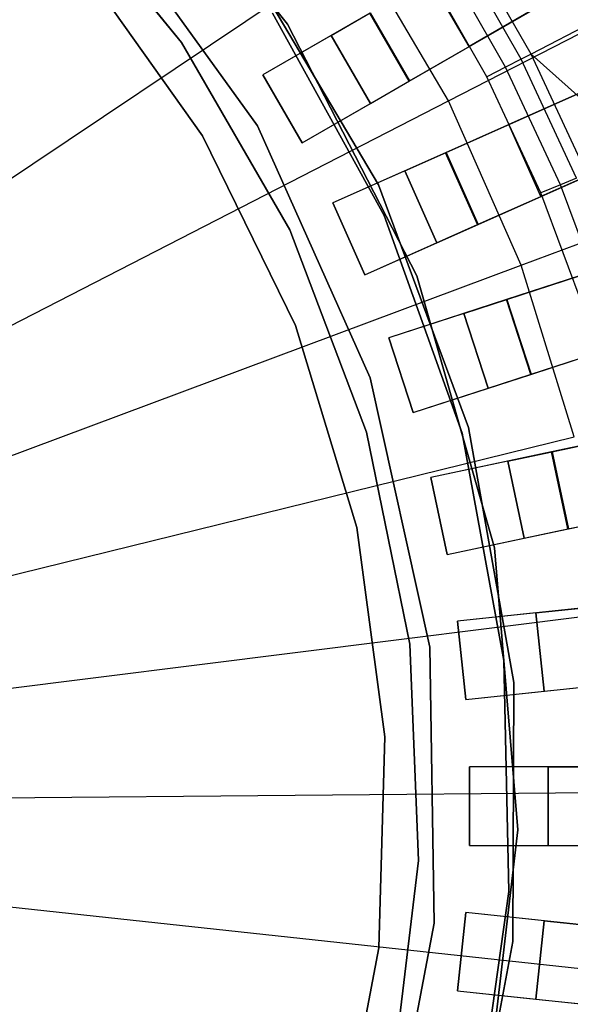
# Model space of a CAD drawing. Extents: x 1 to 71.1, y -35.1 to 35.1.
# Tile 66 of 85: x 37.8 to 38.9, y -0.4 to 1.5. Entities that reach past the tile are written whole.
import ezdxf

# ---------------------------------------------------------------- set-up
doc = ezdxf.new("R2010")
doc.units = 0
doc.header["$LTSCALE"] = 2.54
doc.layers.get('0').update_dxf_attribs({"color": 13, "linetype": 'CONTINUOUS'})

# ---------------------------------------------------------------- blocks, each defined once
blk = doc.blocks.new('LPUMPKIN_L_444_STL')
at = {"color": 0}
for p, q in [((38.5712, 1.3815, 49.6954), (41.8774, 3.2904, 49.4528)), ((38.5712, 1.3815, 49.6954), (41.8774, 3.2904, 49.4528)), ((38.5721, 1.3821, 49.8454), (41.8838, 3.2941, 49.6028)), ((38.5721, 1.3821, 49.8454), (41.8838, 3.2941, 49.6028)), ((42.1278, 2.7978, 49.4529), (38.6406, 1.2452, 49.6954)), ((42.1278, 2.7978, 49.4529), (38.6406, 1.2452, 49.6954)), ((38.6417, 1.2456, 49.8454), (42.1346, 2.8008, 49.6029)), ((38.6417, 1.2456, 49.8454), (42.1346, 2.8008, 49.6029)), ((38.7017, 1.1081, 49.6954), (42.1888, 2.6607, 49.4529)), ((38.7017, 1.1081, 49.6954), (42.1888, 2.6607, 49.4529)), ((38.7027, 1.1086, 49.8454), (42.1956, 2.6637, 49.6029)), ((38.7027, 1.1086, 49.8454), (42.1956, 2.6637, 49.6029)), ((42.3862, 2.1447, 49.4529), (38.7565, 0.9653, 49.6954)), ((42.3862, 2.1447, 49.4529), (38.7565, 0.9653, 49.6954)), ((38.7576, 0.9656, 49.8454), (42.3932, 2.1469, 49.603)), ((38.7576, 0.9656, 49.8454), (42.3932, 2.1469, 49.603)), ((38.8028, 0.8226, 49.6954), (42.4325, 2.002, 49.4529)), ((38.8028, 0.8226, 49.6954), (42.4325, 2.002, 49.4529)), ((38.8039, 0.823, 49.8454), (42.4396, 2.0043, 49.603)), ((38.8039, 0.823, 49.8454), (42.4396, 2.0043, 49.603)), ((38.3396, 1.4901, 20.2661), (38.0045, 1.9124, 20.2661)), ((38.0045, 1.9124, 11.7661), (38.3396, 1.4901, 11.7661)), ((38.3396, 1.4901, 20.2661), (38.0045, 1.9124, 20.2661)), ((38.0045, 1.9124, 11.7661), (38.3396, 1.4901, 11.7661)), ((38.6465, 1.344, 208.8987), (39.7009, 1.8853, 209.1785)), ((38.6465, 1.344, 208.8987), (39.7009, 1.8853, 209.1785)), ((37.877, 1.7746, 14.0525), (38.1378, 1.4551, 14.0525)), ((38.1378, 1.4551, 13.0525), (37.877, 1.7746, 13.0525)), ((37.877, 1.7746, 14.0525), (38.1378, 1.4551, 14.0525)), ((38.1378, 1.4551, 13.0525), (37.877, 1.7746, 13.0525)), ((37.975, 1.7235, 20.2661), (38.2821, 1.2963, 20.2661)), ((38.2821, 1.2963, 11.7661), (37.975, 1.7235, 11.7661)), ((38.2821, 1.2963, 11.7661), (37.975, 1.7235, 11.7661)), ((37.975, 1.7235, 20.2661), (38.2821, 1.2963, 20.2661)), ((38.8034, 1.433, 50.6111), (38.679, 1.6517, 50.6111)), ((38.8034, 1.433, 50.6111), (38.679, 1.6517, 50.6111)), ((37.4731, 0.9687, 208.7134), (38.4728, 1.6389, 208.8987)), ((37.4731, 0.9687, 208.7134), (38.4728, 1.6389, 208.8987)), ((38.6465, 1.344, 208.8987), (38.4728, 1.6389, 208.8987)), ((38.6465, 1.344, 208.8987), (38.4728, 1.6389, 208.8987)), ((38.7847, 1.4234, 50.6463), (38.6612, 1.6406, 50.6463)), ((38.7847, 1.4234, 50.6463), (38.6612, 1.6406, 50.6463)), ((38.755, 1.4081, 50.6702), (38.6329, 1.6229, 50.6702)), ((38.755, 1.4081, 50.6702), (38.6329, 1.6229, 50.6702)), ((38.1774, 1.2772, 49.9786), (37.9447, 1.6054, 49.9786)), ((37.9447, 1.6054, 49.8286), (38.1774, 1.2772, 49.8286)), ((38.1774, 1.2772, 49.9786), (37.9447, 1.6054, 49.9786)), ((37.9447, 1.6054, 49.8286), (38.1774, 1.2772, 49.8286)), ((38.5131, 1.1842, 19.6661), (38.2617, 1.6088, 19.6661)), ((38.2617, 1.6088, 19.7661), (38.5131, 1.1842, 19.7661)), ((38.2617, 1.6088, 19.7661), (38.5131, 1.1842, 19.7661)), ((38.5131, 1.1842, 19.6661), (38.2617, 1.6088, 19.6661)), ((38.7193, 1.3896, 50.6786), (38.5988, 1.6017, 50.6786)), ((38.7193, 1.3896, 50.6786), (38.5988, 1.6017, 50.6786)), ((38.6853, 1.4474, 20.0616), (38.6103, 1.5773, 20.0616)), ((38.6853, 1.4474, 20.0616), (38.6103, 1.5773, 20.0616)), ((38.6853, 1.4474, 20.4026), (38.6103, 1.5773, 20.4026)), ((38.6853, 1.4474, 20.4026), (38.6103, 1.5773, 20.4026)), ((38.6853, 1.4474, 20.4026), (38.8965, 1.5694, 20.6466)), ((38.6853, 1.4474, 20.4026), (38.8965, 1.5694, 20.6466)), ((39.0271, 1.5486, 49.8786), (38.8034, 1.433, 50.6111)), ((39.0271, 1.5486, 49.8786), (38.8034, 1.433, 50.6111)), ((38.8152, 1.5224, 20.0616), (38.6853, 1.4474, 20.0616)), ((38.8152, 1.5224, 20.0616), (38.6853, 1.4474, 20.0616)), ((38.4962, 1.5114, 49.6954), (38.2925, 1.3938, 49.6954)), ((38.4962, 1.5114, 49.6954), (38.2925, 1.3938, 49.6954)), ((38.5238, 1.1257, 49.9786), (38.3109, 1.5114, 49.9786)), ((38.3109, 1.5114, 50.1786), (38.5238, 1.1257, 50.1786)), ((38.5238, 1.1257, 49.9786), (38.3109, 1.5114, 49.9786)), ((38.3109, 1.5114, 50.1786), (38.5238, 1.1257, 50.1786)), ((38.4224, 1.4688, 49.8454), (38.4971, 1.512, 49.8454)), ((38.4224, 1.4688, 49.8454), (38.4971, 1.512, 49.8454)), ((38.5712, 1.3815, 49.6954), (38.4962, 1.5114, 49.6954)), ((38.5712, 1.3815, 49.6954), (38.4962, 1.5114, 49.6954)), ((38.4971, 1.512, 49.8454), (38.5721, 1.3821, 49.8454)), ((38.4971, 1.512, 49.8454), (38.5721, 1.3821, 49.8454)), ((38.5859, 1.0106, 20.2661), (38.3396, 1.4901, 20.2661)), ((38.3396, 1.4901, 11.7661), (38.5859, 1.0106, 11.7661)), ((38.3396, 1.4901, 20.2661), (38.3396, 1.4901, 11.7661)), ((38.5859, 1.0106, 20.2661), (38.3396, 1.4901, 20.2661)), ((38.3396, 1.4901, 11.7661), (38.5859, 1.0106, 11.7661)), ((38.3396, 1.4901, 20.2661), (38.3396, 1.4901, 11.7661)), ((38.4224, 1.4688, 50.2786), (38.2925, 1.3938, 50.2786)), ((38.4224, 1.4688, 50.2786), (38.2925, 1.3938, 50.2786)), ((38.4974, 1.3389, 50.2786), (38.4224, 1.4688, 50.2786)), ((38.4224, 1.4688, 50.2786), (38.4224, 1.4688, 49.8454)), ((38.4224, 1.4688, 49.8454), (38.4974, 1.3389, 49.8454)), ((38.4224, 1.4688, 49.8454), (38.4974, 1.3389, 49.8454)), ((38.4224, 1.4688, 50.2786), (38.4224, 1.4688, 49.8454)), ((38.4974, 1.3389, 50.2786), (38.4224, 1.4688, 50.2786)), ((42.5747, 1.4682, 49.453), (38.8424, 0.6748, 49.6954)), ((42.5747, 1.4682, 49.453), (38.8424, 0.6748, 49.6954)), ((38.8435, 0.6751, 49.8454), (42.582, 1.4697, 49.603)), ((38.8435, 0.6751, 49.8454), (42.582, 1.4697, 49.603)), ((38.1378, 1.4551, 14.0525), (38.1378, 1.4551, 13.0525)), ((38.1378, 1.4551, 14.0525), (38.344, 1.098, 14.0525)), ((38.344, 1.098, 13.0525), (38.1378, 1.4551, 13.0525)), ((38.1378, 1.4551, 14.0525), (38.1378, 1.4551, 13.0525)), ((38.1378, 1.4551, 14.0525), (38.344, 1.098, 14.0525)), ((38.344, 1.098, 13.0525), (38.1378, 1.4551, 13.0525)), ((38.6853, 1.4474, 20.4026), (38.6853, 1.4474, 20.0616)), ((38.6853, 1.4474, 20.4026), (38.6853, 1.4474, 20.0616)), ((38.7849, 1.031, 208.8987), (39.8949, 1.4462, 209.1785)), ((38.7849, 1.031, 208.8987), (39.8949, 1.4462, 209.1785)), ((38.8034, 1.433, 50.6111), (38.7847, 1.4234, 50.6463)), ((38.8034, 1.433, 50.6111), (38.7847, 1.4234, 50.6463)), ((38.9097, 1.2051, 50.6111), (38.8034, 1.433, 50.6111)), ((38.8034, 1.433, 50.6111), (39.2367, 1.0475, 49.8786)), ((38.9097, 1.2051, 50.6111), (38.8034, 1.433, 50.6111)), ((38.8034, 1.433, 50.6111), (39.2367, 1.0475, 49.8786)), ((38.755, 1.4081, 50.6702), (38.7193, 1.3896, 50.6786)), ((38.755, 1.4081, 50.6702), (38.7193, 1.3896, 50.6786)), ((38.7847, 1.4234, 50.6463), (38.755, 1.4081, 50.6702)), ((38.7847, 1.4234, 50.6463), (38.755, 1.4081, 50.6702)), ((38.8595, 1.1841, 50.6702), (38.755, 1.4081, 50.6702)), ((38.8595, 1.1841, 50.6702), (38.755, 1.4081, 50.6702)), ((38.8903, 1.197, 50.6463), (38.7847, 1.4234, 50.6463)), ((38.8903, 1.197, 50.6463), (38.7847, 1.4234, 50.6463)), ((38.2925, 1.3938, 50.2786), (38.3675, 1.2639, 50.2786)), ((38.2925, 1.3938, 49.6954), (38.2925, 1.3938, 50.2786)), ((38.3675, 1.2639, 49.6954), (38.2925, 1.3938, 49.6954)), ((38.3675, 1.2639, 49.6954), (38.2925, 1.3938, 49.6954)), ((38.2925, 1.3938, 50.2786), (38.3675, 1.2639, 50.2786)), ((38.2925, 1.3938, 49.6954), (38.2925, 1.3938, 50.2786)), ((38.8224, 1.1686, 50.6786), (38.7193, 1.3896, 50.6786)), ((38.8224, 1.1686, 50.6786), (38.7193, 1.3896, 50.6786)), ((38.9838, 1.398, 20.6466), (38.761, 1.2988, 20.4026)), ((38.9838, 1.398, 20.6466), (38.761, 1.2988, 20.4026)), ((38.3675, 1.2639, 49.6954), (38.5712, 1.3815, 49.6954)), ((38.3675, 1.2639, 49.6954), (38.5712, 1.3815, 49.6954)), ((38.4974, 1.3389, 49.8454), (38.5721, 1.3821, 49.8454)), ((38.4974, 1.3389, 49.8454), (38.5721, 1.3821, 49.8454)), ((38.7611, 1.2988, 20.0616), (38.8981, 1.3598, 20.0616)), ((38.7611, 1.2988, 20.0616), (38.8981, 1.3598, 20.0616)), ((37.5758, 0.7944, 208.7134), (38.6465, 1.344, 208.8987)), ((37.5758, 0.7944, 208.7134), (38.6465, 1.344, 208.8987)), ((38.3675, 1.2639, 50.2786), (38.4974, 1.3389, 50.2786)), ((38.3675, 1.2639, 50.2786), (38.4974, 1.3389, 50.2786)), ((38.4974, 1.3389, 50.2786), (38.4974, 1.3389, 49.8454)), ((38.4974, 1.3389, 50.2786), (38.4974, 1.3389, 49.8454)), ((38.7849, 1.031, 208.8987), (38.6465, 1.344, 208.8987)), ((38.7849, 1.031, 208.8987), (38.6465, 1.344, 208.8987)), ((38.8736, 0.5281, 49.6954), (42.6059, 1.3214, 49.453)), ((38.8736, 0.5281, 49.6954), (42.6059, 1.3214, 49.453)), ((38.8747, 0.5283, 49.8454), (42.6132, 1.323, 49.603)), ((38.8747, 0.5283, 49.8454), (42.6132, 1.323, 49.603)), ((38.2821, 1.2963, 20.2661), (38.4969, 0.8161, 20.2661)), ((38.4969, 0.8161, 11.7661), (38.2821, 1.2963, 11.7661)), ((38.2821, 1.2963, 11.7661), (38.2821, 1.2963, 20.2661)), ((38.2821, 1.2963, 11.7661), (38.2821, 1.2963, 20.2661)), ((38.4969, 0.8161, 11.7661), (38.2821, 1.2963, 11.7661)), ((38.2821, 1.2963, 20.2661), (38.4969, 0.8161, 20.2661)), ((38.822, 1.1617, 20.4026), (38.761, 1.2988, 20.4026)), ((38.7611, 1.2988, 20.0616), (38.761, 1.2988, 20.4026)), ((38.822, 1.1617, 20.4026), (38.761, 1.2988, 20.4026)), ((38.7611, 1.2988, 20.0616), (38.761, 1.2988, 20.4026)), ((38.8221, 1.1618, 20.0616), (38.7611, 1.2988, 20.0616)), ((38.8221, 1.1618, 20.0616), (38.7611, 1.2988, 20.0616)), ((38.3545, 0.916, 49.9786), (38.1774, 1.2772, 49.9786)), ((38.1774, 1.2772, 49.8286), (38.3545, 0.916, 49.8286)), ((38.1774, 1.2772, 49.9786), (38.1774, 1.2772, 49.8286)), ((38.3545, 0.916, 49.9786), (38.1774, 1.2772, 49.9786)), ((38.1774, 1.2772, 49.8286), (38.3545, 0.916, 49.8286)), ((38.1774, 1.2772, 49.9786), (38.1774, 1.2772, 49.8286)), ((38.3675, 1.2639, 50.2786), (38.3675, 1.2639, 49.6954)), ((38.3675, 1.2639, 50.2786), (38.3675, 1.2639, 49.6954)), ((38.822, 1.1617, 20.4026), (39.0448, 1.2609, 20.6466)), ((38.822, 1.1617, 20.4026), (39.0448, 1.2609, 20.6466)), ((38.6406, 1.2452, 49.6954), (38.4258, 1.1495, 49.6954)), ((38.6406, 1.2452, 49.6954), (38.4258, 1.1495, 49.6954)), ((38.5628, 1.2105, 49.8454), (38.6417, 1.2456, 49.8454)), ((38.5628, 1.2105, 49.8454), (38.6417, 1.2456, 49.8454)), ((38.7017, 1.1081, 49.6954), (38.6406, 1.2452, 49.6954)), ((38.7017, 1.1081, 49.6954), (38.6406, 1.2452, 49.6954)), ((38.6417, 1.2456, 49.8454), (38.7027, 1.1086, 49.8454)), ((38.6417, 1.2456, 49.8454), (38.7027, 1.1086, 49.8454)), ((38.9591, 1.2228, 20.0616), (38.8221, 1.1618, 20.0616)), ((38.9591, 1.2228, 20.0616), (38.8221, 1.1618, 20.0616)), ((38.5628, 1.2105, 50.2786), (38.4258, 1.1495, 50.2786)), ((38.5628, 1.2105, 50.2786), (38.4258, 1.1495, 50.2786)), ((38.6238, 1.0735, 50.2786), (38.5628, 1.2105, 50.2786)), ((38.5628, 1.2105, 50.2786), (38.5628, 1.2105, 49.8454)), ((38.5628, 1.2105, 49.8454), (38.6238, 1.0735, 49.8454)), ((38.5628, 1.2105, 49.8454), (38.6238, 1.0735, 49.8454)), ((38.5628, 1.2105, 50.2786), (38.5628, 1.2105, 49.8454)), ((38.6238, 1.0735, 50.2786), (38.5628, 1.2105, 50.2786)), ((38.6846, 0.7215, 19.6661), (38.5131, 1.1842, 19.6661)), ((38.5131, 1.1842, 19.7661), (38.6846, 0.7215, 19.7661)), ((38.5131, 1.1842, 19.7661), (38.6846, 0.7215, 19.7661)), ((38.5131, 1.1842, 19.7661), (38.5131, 1.1842, 19.6661)), ((38.6846, 0.7215, 19.6661), (38.5131, 1.1842, 19.6661)), ((38.5131, 1.1842, 19.7661), (38.5131, 1.1842, 19.6661)), ((38.8595, 1.1841, 50.6702), (38.8224, 1.1686, 50.6786)), ((38.8595, 1.1841, 50.6702), (38.8224, 1.1686, 50.6786)), ((38.8903, 1.197, 50.6463), (38.8595, 1.1841, 50.6702)), ((38.8903, 1.197, 50.6463), (38.8595, 1.1841, 50.6702)), ((38.9456, 0.9524, 50.6702), (38.8595, 1.1841, 50.6702)), ((38.9456, 0.9524, 50.6702), (38.8595, 1.1841, 50.6702)), ((38.9074, 0.94, 50.6786), (38.8224, 1.1686, 50.6786)), ((38.9074, 0.94, 50.6786), (38.8224, 1.1686, 50.6786)), ((38.4258, 1.1495, 50.2786), (38.4868, 1.0125, 50.2786)), ((38.4258, 1.1495, 49.6954), (38.4258, 1.1495, 50.2786)), ((38.4868, 1.0125, 49.6954), (38.4258, 1.1495, 49.6954)), ((38.4868, 1.0125, 49.6954), (38.4258, 1.1495, 49.6954)), ((38.4258, 1.1495, 50.2786), (38.4868, 1.0125, 50.2786)), ((38.4258, 1.1495, 49.6954), (38.4258, 1.1495, 50.2786)), ((38.822, 1.1617, 20.4026), (38.8221, 1.1618, 20.0616)), ((38.822, 1.1617, 20.4026), (38.8221, 1.1618, 20.0616)), ((38.4868, 1.0125, 49.6954), (38.7017, 1.1081, 49.6954)), ((38.4868, 1.0125, 49.6954), (38.7017, 1.1081, 49.6954)), ((38.672, 0.7108, 49.9786), (38.5238, 1.1257, 49.9786)), ((38.5238, 1.1257, 49.9786), (38.5238, 1.1257, 50.1786)), ((38.5238, 1.1257, 50.1786), (38.672, 0.7108, 50.1786)), ((38.5238, 1.1257, 49.9786), (38.5238, 1.1257, 50.1786)), ((38.672, 0.7108, 49.9786), (38.5238, 1.1257, 49.9786)), ((38.5238, 1.1257, 50.1786), (38.672, 0.7108, 50.1786)), ((38.6238, 1.0735, 49.8454), (38.7027, 1.1086, 49.8454)), ((38.6238, 1.0735, 49.8454), (38.7027, 1.1086, 49.8454)), ((38.344, 1.098, 14.0525), (38.344, 1.098, 13.0525)), ((38.344, 1.098, 14.0525), (38.4902, 0.7124, 14.0525)), ((38.4902, 0.7124, 13.0525), (38.344, 1.098, 13.0525)), ((38.344, 1.098, 14.0525), (38.344, 1.098, 13.0525)), ((38.344, 1.098, 14.0525), (38.4902, 0.7124, 14.0525)), ((38.4902, 0.7124, 13.0525), (38.344, 1.098, 13.0525)), ((38.4868, 1.0125, 50.2786), (38.6238, 1.0735, 50.2786)), ((38.4868, 1.0125, 50.2786), (38.6238, 1.0735, 50.2786)), ((38.6238, 1.0735, 50.2786), (38.6238, 1.0735, 49.8454)), ((38.6238, 1.0735, 50.2786), (38.6238, 1.0735, 49.8454)), ((37.6576, 0.6094, 208.7134), (38.7849, 1.031, 208.8987)), ((37.6576, 0.6094, 208.7134), (38.7849, 1.031, 208.8987)), ((38.8859, 0.704, 208.8987), (38.7849, 1.031, 208.8987)), ((38.8859, 0.704, 208.8987), (38.7849, 1.031, 208.8987)), ((38.4868, 1.0125, 50.2786), (38.4868, 1.0125, 49.6954)), ((38.4868, 1.0125, 50.2786), (38.4868, 1.0125, 49.6954)), ((38.7339, 0.4922, 20.2661), (38.5859, 1.0106, 20.2661)), ((38.5859, 1.0106, 11.7661), (38.7339, 0.4922, 11.7661)), ((38.5859, 1.0106, 20.2661), (38.5859, 1.0106, 11.7661)), ((38.7339, 0.4922, 20.2661), (38.5859, 1.0106, 20.2661)), ((38.5859, 1.0106, 11.7661), (38.7339, 0.4922, 11.7661)), ((38.5859, 1.0106, 20.2661), (38.5859, 1.0106, 11.7661)), ((38.7565, 0.9653, 49.6954), (38.5328, 0.8926, 49.6954)), ((38.7565, 0.9653, 49.6954), (38.5328, 0.8926, 49.6954)), ((38.6754, 0.939, 49.8454), (38.7576, 0.9656, 49.8454)), ((38.6754, 0.939, 49.8454), (38.7576, 0.9656, 49.8454)), ((38.8028, 0.8226, 49.6954), (38.7565, 0.9653, 49.6954)), ((38.8028, 0.8226, 49.6954), (38.7565, 0.9653, 49.6954)), ((38.7576, 0.9656, 49.8454), (38.8039, 0.823, 49.8454)), ((38.7576, 0.9656, 49.8454), (38.8039, 0.823, 49.8454)), ((38.6754, 0.939, 50.2786), (38.5328, 0.8926, 50.2786)), ((38.6754, 0.939, 50.2786), (38.5328, 0.8926, 50.2786)), ((38.7218, 0.7963, 50.2786), (38.6754, 0.939, 50.2786)), ((38.6754, 0.939, 50.2786), (38.6754, 0.939, 49.8454)), ((38.6754, 0.939, 49.8454), (38.7218, 0.7963, 49.8454)), ((38.6754, 0.939, 49.8454), (38.7218, 0.7963, 49.8454)), ((38.6754, 0.939, 50.2786), (38.6754, 0.939, 49.8454)), ((38.7218, 0.7963, 50.2786), (38.6754, 0.939, 50.2786)), ((38.4713, 0.531, 49.9786), (38.3545, 0.916, 49.9786)), ((38.3545, 0.916, 49.8286), (38.4713, 0.531, 49.8286)), ((38.3545, 0.916, 49.9786), (38.3545, 0.916, 49.8286)), ((38.4713, 0.531, 49.9786), (38.3545, 0.916, 49.9786)), ((38.3545, 0.916, 49.8286), (38.4713, 0.531, 49.8286)), ((38.3545, 0.916, 49.9786), (38.3545, 0.916, 49.8286)), ((38.5328, 0.8926, 50.2786), (38.5791, 0.75, 50.2786)), ((38.5328, 0.8926, 49.6954), (38.5328, 0.8926, 50.2786)), ((38.5791, 0.75, 49.6954), (38.5328, 0.8926, 49.6954)), ((38.5791, 0.75, 49.6954), (38.5328, 0.8926, 49.6954)), ((38.5328, 0.8926, 50.2786), (38.5791, 0.75, 50.2786)), ((38.5328, 0.8926, 49.6954), (38.5328, 0.8926, 50.2786)), ((38.4969, 0.8161, 20.2661), (38.6107, 0.3025, 20.2661)), ((38.6107, 0.3025, 11.7661), (38.4969, 0.8161, 11.7661)), ((38.4969, 0.8161, 11.7661), (38.4969, 0.8161, 20.2661)), ((38.4969, 0.8161, 11.7661), (38.4969, 0.8161, 20.2661)), ((38.6107, 0.3025, 11.7661), (38.4969, 0.8161, 11.7661)), ((38.4969, 0.8161, 20.2661), (38.6107, 0.3025, 20.2661)), ((38.5791, 0.75, 49.6954), (38.8028, 0.8226, 49.6954)), ((38.5791, 0.75, 49.6954), (38.8028, 0.8226, 49.6954)), ((38.7218, 0.7963, 49.8454), (38.8039, 0.823, 49.8454)), ((38.7218, 0.7963, 49.8454), (38.8039, 0.823, 49.8454)), ((38.5791, 0.75, 50.2786), (38.7218, 0.7963, 50.2786)), ((38.5791, 0.75, 50.2786), (38.7218, 0.7963, 50.2786)), ((38.7218, 0.7963, 50.2786), (38.7218, 0.7963, 49.8454)), ((38.7218, 0.7963, 50.2786), (38.7218, 0.7963, 49.8454)), ((38.5791, 0.75, 50.2786), (38.5791, 0.75, 49.6954)), ((38.5791, 0.75, 50.2786), (38.5791, 0.75, 49.6954)), ((38.7707, 0.2356, 19.6661), (38.6846, 0.7215, 19.6661)), ((38.6846, 0.7215, 19.7661), (38.7707, 0.2356, 19.7661)), ((38.6846, 0.7215, 19.7661), (38.7707, 0.2356, 19.7661)), ((38.6846, 0.7215, 19.7661), (38.6846, 0.7215, 19.6661)), ((38.7707, 0.2356, 19.6661), (38.6846, 0.7215, 19.6661)), ((38.6846, 0.7215, 19.7661), (38.6846, 0.7215, 19.6661)), ((37.7173, 0.4161, 208.7134), (38.8859, 0.704, 208.8987)), ((37.7173, 0.4161, 208.7134), (38.8859, 0.704, 208.8987)), ((38.4902, 0.7124, 14.0525), (38.4902, 0.7124, 13.0525)), ((38.4902, 0.7124, 14.0525), (38.5727, 0.3083, 14.0525)), ((38.5727, 0.3083, 13.0525), (38.4902, 0.7124, 13.0525)), ((38.4902, 0.7124, 14.0525), (38.4902, 0.7124, 13.0525)), ((38.4902, 0.7124, 14.0525), (38.5727, 0.3083, 14.0525)), ((38.5727, 0.3083, 13.0525), (38.4902, 0.7124, 13.0525)), ((38.7518, 0.2776, 49.9786), (38.672, 0.7108, 49.9786)), ((38.672, 0.7108, 49.9786), (38.672, 0.7108, 50.1786)), ((38.672, 0.7108, 50.1786), (38.7518, 0.2776, 50.1786)), ((38.672, 0.7108, 49.9786), (38.672, 0.7108, 50.1786)), ((38.7518, 0.2776, 49.9786), (38.672, 0.7108, 49.9786)), ((38.672, 0.7108, 50.1786), (38.7518, 0.2776, 50.1786)), ((38.8424, 0.6748, 49.6954), (38.6124, 0.6259, 49.6954)), ((38.8424, 0.6748, 49.6954), (38.6124, 0.6259, 49.6954)), ((38.7591, 0.6571, 50.2786), (38.6124, 0.6259, 50.2786)), ((38.7591, 0.6571, 50.2786), (38.6124, 0.6259, 50.2786)), ((38.7591, 0.6571, 49.8454), (38.8435, 0.6751, 49.8454)), ((38.7591, 0.6571, 49.8454), (38.8435, 0.6751, 49.8454)), ((38.7903, 0.5104, 50.2786), (38.7591, 0.6571, 50.2786)), ((38.7591, 0.6571, 50.2786), (38.7591, 0.6571, 49.8454)), ((38.7591, 0.6571, 49.8454), (38.7903, 0.5104, 49.8454)), ((38.7591, 0.6571, 49.8454), (38.7903, 0.5104, 49.8454)), ((38.7591, 0.6571, 50.2786), (38.7591, 0.6571, 49.8454)), ((38.7903, 0.5104, 50.2786), (38.7591, 0.6571, 50.2786)), ((38.8736, 0.5281, 49.6954), (38.8424, 0.6748, 49.6954)), ((38.8736, 0.5281, 49.6954), (38.8424, 0.6748, 49.6954)), ((38.8435, 0.6751, 49.8454), (38.8747, 0.5283, 49.8454)), ((38.8435, 0.6751, 49.8454), (38.8747, 0.5283, 49.8454)), ((38.6124, 0.6259, 50.2786), (38.6436, 0.4792, 50.2786)), ((38.6124, 0.6259, 49.6954), (38.6124, 0.6259, 50.2786)), ((38.6436, 0.4792, 49.6954), (38.6124, 0.6259, 49.6954)), ((38.6436, 0.4792, 49.6954), (38.6124, 0.6259, 49.6954)), ((38.6124, 0.6259, 50.2786), (38.6436, 0.4792, 50.2786)), ((38.6124, 0.6259, 49.6954), (38.6124, 0.6259, 50.2786)), ((38.5248, 0.1322, 49.9786), (38.4713, 0.531, 49.9786)), ((38.4713, 0.531, 49.8286), (38.5248, 0.1322, 49.8286)), ((38.4713, 0.531, 49.9786), (38.4713, 0.531, 49.8286)), ((38.5248, 0.1322, 49.9786), (38.4713, 0.531, 49.9786)), ((38.4713, 0.531, 49.8286), (38.5248, 0.1322, 49.8286)), ((38.4713, 0.531, 49.9786), (38.4713, 0.531, 49.8286)), ((38.6436, 0.4792, 49.6954), (38.8736, 0.5281, 49.6954)), ((38.6436, 0.4792, 49.6954), (38.8736, 0.5281, 49.6954)), ((38.7903, 0.5104, 49.8454), (38.8747, 0.5283, 49.8454)), ((38.7903, 0.5104, 49.8454), (38.8747, 0.5283, 49.8454)), ((38.6436, 0.4792, 50.2786), (38.7903, 0.5104, 50.2786)), ((38.6436, 0.4792, 50.2786), (38.7903, 0.5104, 50.2786)), ((38.7903, 0.5104, 50.2786), (38.7903, 0.5104, 49.8454)), ((38.7903, 0.5104, 50.2786), (38.7903, 0.5104, 49.8454)), ((38.778, -0.0451, 20.2661), (38.7339, 0.4922, 20.2661)), ((38.7339, 0.4922, 11.7661), (38.778, -0.0451, 11.7661)), ((38.7339, 0.4922, 20.2661), (38.7339, 0.4922, 11.7661)), ((38.778, -0.0451, 20.2661), (38.7339, 0.4922, 20.2661)), ((38.7339, 0.4922, 11.7661), (38.778, -0.0451, 11.7661)), ((38.7339, 0.4922, 20.2661), (38.7339, 0.4922, 11.7661)), ((38.6436, 0.4792, 50.2786), (38.6436, 0.4792, 49.6954)), ((38.6436, 0.4792, 50.2786), (38.6436, 0.4792, 49.6954)), ((38.8976, 0.377, 49.6954), (38.6636, 0.3524, 49.6954)), ((38.8976, 0.377, 49.6954), (38.6636, 0.3524, 49.6954)), ((38.8128, 0.3681, 49.8454), (38.8987, 0.3771, 49.8454)), ((38.8128, 0.3681, 49.8454), (38.8987, 0.3771, 49.8454)), ((37.7542, 0.2172, 208.7134), (38.9483, 0.3675, 208.8987)), ((37.7542, 0.2172, 208.7134), (38.9483, 0.3675, 208.8987)), ((38.8128, 0.3681, 50.2786), (38.6636, 0.3524, 50.2786)), ((38.8128, 0.3681, 50.2786), (38.6636, 0.3524, 50.2786)), ((38.8285, 0.2189, 50.2786), (38.8128, 0.3681, 50.2786)), ((38.8128, 0.3681, 50.2786), (38.8128, 0.3681, 49.8454)), ((38.8128, 0.3681, 49.8454), (38.8285, 0.2189, 49.8454)), ((38.8128, 0.3681, 49.8454), (38.8285, 0.2189, 49.8454)), ((38.8128, 0.3681, 50.2786), (38.8128, 0.3681, 49.8454)), ((38.8285, 0.2189, 50.2786), (38.8128, 0.3681, 50.2786)), ((38.6636, 0.3524, 50.2786), (38.6793, 0.2032, 50.2786)), ((38.6636, 0.3524, 49.6954), (38.6636, 0.3524, 50.2786)), ((38.6793, 0.2032, 49.6954), (38.6636, 0.3524, 49.6954)), ((38.6793, 0.2032, 49.6954), (38.6636, 0.3524, 49.6954)), ((38.6636, 0.3524, 50.2786), (38.6793, 0.2032, 50.2786)), ((38.6636, 0.3524, 49.6954), (38.6636, 0.3524, 50.2786)), ((38.5727, 0.3083, 14.0525), (38.5727, 0.3083, 13.0525)), ((38.5727, 0.3083, 14.0525), (38.5893, -0.1037, 14.0525)), ((38.5893, -0.1037, 13.0525), (38.5727, 0.3083, 13.0525)), ((38.5727, 0.3083, 14.0525), (38.5727, 0.3083, 13.0525)), ((38.5727, 0.3083, 14.0525), (38.5893, -0.1037, 14.0525)), ((38.5893, -0.1037, 13.0525), (38.5727, 0.3083, 13.0525)), ((38.6107, 0.3025, 20.2661), (38.6187, -0.2235, 20.2661)), ((38.6187, -0.2235, 11.7661), (38.6107, 0.3025, 11.7661)), ((38.6107, 0.3025, 11.7661), (38.6107, 0.3025, 20.2661)), ((38.6107, 0.3025, 11.7661), (38.6107, 0.3025, 20.2661)), ((38.6187, -0.2235, 11.7661), (38.6107, 0.3025, 11.7661)), ((38.6107, 0.3025, 20.2661), (38.6187, -0.2235, 20.2661)), ((38.7611, -0.1629, 49.9786), (38.7518, 0.2776, 49.9786)), ((38.7518, 0.2776, 49.9786), (38.7518, 0.2776, 50.1786)), ((38.7518, 0.2776, 50.1786), (38.7611, -0.1629, 50.1786)), ((38.7518, 0.2776, 49.9786), (38.7518, 0.2776, 50.1786)), ((38.7611, -0.1629, 49.9786), (38.7518, 0.2776, 49.9786)), ((38.7518, 0.2776, 50.1786), (38.7611, -0.1629, 50.1786)), ((38.6793, 0.2032, 49.6954), (38.9132, 0.2278, 49.6954)), ((38.6793, 0.2032, 49.6954), (38.9132, 0.2278, 49.6954)), ((38.7687, -0.2579, 19.6661), (38.7707, 0.2356, 19.6661)), ((38.7707, 0.2356, 19.7661), (38.7687, -0.2579, 19.7661)), ((38.7707, 0.2356, 19.7661), (38.7687, -0.2579, 19.7661)), ((38.7687, -0.2579, 19.6661), (38.7707, 0.2356, 19.6661)), ((38.7707, 0.2356, 19.7661), (38.7707, 0.2356, 19.6661)), ((38.7707, 0.2356, 19.7661), (38.7707, 0.2356, 19.6661)), ((38.8285, 0.2189, 49.8454), (38.9144, 0.2279, 49.8454)), ((38.8285, 0.2189, 49.8454), (38.9144, 0.2279, 49.8454)), ((38.6793, 0.2032, 50.2786), (38.8285, 0.2189, 50.2786)), ((38.6793, 0.2032, 50.2786), (38.8285, 0.2189, 50.2786)), ((38.8285, 0.2189, 50.2786), (38.8285, 0.2189, 49.8454)), ((38.8285, 0.2189, 50.2786), (38.8285, 0.2189, 49.8454)), ((38.6793, 0.2032, 50.2786), (38.6793, 0.2032, 49.6954)), ((38.6793, 0.2032, 50.2786), (38.6793, 0.2032, 49.6954)), ((38.5137, -0.27, 49.9786), (38.5248, 0.1322, 49.9786)), ((38.5248, 0.1322, 49.8286), (38.5137, -0.27, 49.8286)), ((38.5137, -0.27, 49.9786), (38.5248, 0.1322, 49.9786)), ((38.5248, 0.1322, 49.8286), (38.5137, -0.27, 49.8286)), ((38.5248, 0.1322, 49.9786), (38.5248, 0.1322, 49.8286)), ((38.5248, 0.1322, 49.9786), (38.5248, 0.1322, 49.8286)), ((38.836, 0.075, 50.2786), (38.686, 0.075, 50.2786)), ((38.686, 0.075, 50.2786), (38.686, -0.075, 50.2786)), ((38.9213, 0.075, 49.6954), (38.686, 0.075, 49.6954)), ((38.686, 0.075, 49.6954), (38.686, 0.075, 50.2786)), ((38.836, 0.075, 50.2786), (38.686, 0.075, 50.2786)), ((38.686, -0.075, 49.6954), (38.686, 0.075, 49.6954)), ((38.9213, 0.075, 49.6954), (38.686, 0.075, 49.6954)), ((38.686, -0.075, 49.6954), (38.686, 0.075, 49.6954)), ((38.686, 0.075, 50.2786), (38.686, -0.075, 50.2786)), ((38.686, 0.075, 49.6954), (38.686, 0.075, 50.2786)), ((38.836, -0.075, 50.2786), (38.836, 0.075, 50.2786)), ((38.836, 0.075, 50.2786), (38.836, 0.075, 49.8454)), ((38.836, 0.075, 49.8454), (38.9224, 0.075, 49.8454)), ((38.836, 0.075, 49.8454), (38.9224, 0.075, 49.8454)), ((38.836, 0.075, 49.8454), (38.836, -0.075, 49.8454)), ((38.836, 0.075, 49.8454), (38.836, -0.075, 49.8454)), ((38.836, 0.075, 50.2786), (38.836, 0.075, 49.8454)), ((38.836, -0.075, 50.2786), (38.836, 0.075, 50.2786)), ((37.7677, 0.0154, 208.7134), (38.9712, 0.026, 208.8987)), ((37.7677, 0.0154, 208.7134), (38.9712, 0.026, 208.8987)), ((38.7163, -0.5807, 20.2661), (38.778, -0.0451, 20.2661)), ((38.778, -0.0451, 11.7661), (38.7163, -0.5807, 11.7661)), ((38.7163, -0.5807, 20.2661), (38.778, -0.0451, 20.2661)), ((38.778, -0.0451, 11.7661), (38.7163, -0.5807, 11.7661)), ((38.778, -0.0451, 20.2661), (38.778, -0.0451, 11.7661)), ((38.778, -0.0451, 20.2661), (38.778, -0.0451, 11.7661)), ((38.686, -0.075, 50.2786), (38.836, -0.075, 50.2786)), ((38.686, -0.075, 50.2786), (38.836, -0.075, 50.2786)), ((38.686, -0.075, 50.2786), (38.686, -0.075, 49.6954)), ((38.686, -0.075, 49.6954), (38.9213, -0.075, 49.6954)), ((38.686, -0.075, 49.6954), (38.9213, -0.075, 49.6954)), ((38.686, -0.075, 50.2786), (38.686, -0.075, 49.6954)), ((38.836, -0.075, 49.8454), (38.9224, -0.075, 49.8454)), ((38.836, -0.075, 50.2786), (38.836, -0.075, 49.8454)), ((38.836, -0.075, 49.8454), (38.9224, -0.075, 49.8454)), ((38.836, -0.075, 50.2786), (38.836, -0.075, 49.8454)), ((38.5893, -0.1037, 14.0525), (38.5396, -0.5131, 14.0525)), ((38.5396, -0.5131, 13.0525), (38.5893, -0.1037, 13.0525)), ((38.5893, -0.1037, 14.0525), (38.5396, -0.5131, 14.0525)), ((38.5396, -0.5131, 13.0525), (38.5893, -0.1037, 13.0525)), ((38.5893, -0.1037, 14.0525), (38.5893, -0.1037, 13.0525)), ((38.5893, -0.1037, 14.0525), (38.5893, -0.1037, 13.0525)), ((38.6996, -0.5992, 49.9786), (38.7611, -0.1629, 49.9786)), ((38.7611, -0.1629, 50.1786), (38.6996, -0.5992, 50.1786)), ((38.6996, -0.5992, 49.9786), (38.7611, -0.1629, 49.9786)), ((38.7611, -0.1629, 50.1786), (38.6996, -0.5992, 50.1786)), ((38.7611, -0.1629, 49.9786), (38.7611, -0.1629, 50.1786)), ((38.7611, -0.1629, 49.9786), (38.7611, -0.1629, 50.1786)), ((37.7577, -0.1867, 208.7134), (38.9544, -0.3158, 208.8987)), ((37.7577, -0.1867, 208.7134), (38.9544, -0.3158, 208.8987)), ((38.6793, -0.2032, 50.2786), (38.6636, -0.3524, 50.2786)), ((38.6636, -0.3524, 49.6954), (38.6793, -0.2032, 49.6954)), ((38.6636, -0.3524, 49.6954), (38.6793, -0.2032, 49.6954)), ((38.6793, -0.2032, 50.2786), (38.6636, -0.3524, 50.2786)), ((38.8285, -0.2189, 50.2786), (38.6793, -0.2032, 50.2786)), ((38.9132, -0.2278, 49.6954), (38.6793, -0.2032, 49.6954)), ((38.6793, -0.2032, 49.6954), (38.6793, -0.2032, 50.2786)), ((38.8285, -0.2189, 50.2786), (38.6793, -0.2032, 50.2786)), ((38.9132, -0.2278, 49.6954), (38.6793, -0.2032, 49.6954)), ((38.6793, -0.2032, 49.6954), (38.6793, -0.2032, 50.2786)), ((38.6187, -0.2235, 20.2661), (38.5207, -0.7404, 20.2661)), ((38.5207, -0.7404, 11.7661), (38.6187, -0.2235, 11.7661)), ((38.5207, -0.7404, 11.7661), (38.6187, -0.2235, 11.7661)), ((38.6187, -0.2235, 20.2661), (38.5207, -0.7404, 20.2661)), ((38.6187, -0.2235, 11.7661), (38.6187, -0.2235, 20.2661)), ((38.6187, -0.2235, 11.7661), (38.6187, -0.2235, 20.2661)), ((38.8128, -0.3681, 50.2786), (38.8285, -0.2189, 50.2786)), ((38.8285, -0.2189, 49.8454), (38.8128, -0.3681, 49.8454)), ((38.8285, -0.2189, 49.8454), (38.8128, -0.3681, 49.8454)), ((38.8128, -0.3681, 50.2786), (38.8285, -0.2189, 50.2786)), ((38.8285, -0.2189, 50.2786), (38.8285, -0.2189, 49.8454)), ((38.8285, -0.2189, 49.8454), (38.9144, -0.2279, 49.8454)), ((38.8285, -0.2189, 49.8454), (38.9144, -0.2279, 49.8454)), ((38.8285, -0.2189, 50.2786), (38.8285, -0.2189, 49.8454)), ((38.6786, -0.743, 19.6661), (38.7687, -0.2579, 19.6661)), ((38.7687, -0.2579, 19.7661), (38.6786, -0.743, 19.7661)), ((38.7687, -0.2579, 19.7661), (38.6786, -0.743, 19.7661)), ((38.6786, -0.743, 19.6661), (38.7687, -0.2579, 19.6661)), ((38.7687, -0.2579, 19.7661), (38.7687, -0.2579, 19.6661)), ((38.7687, -0.2579, 19.7661), (38.7687, -0.2579, 19.6661)), ((38.4382, -0.6652, 49.9786), (38.5137, -0.27, 49.9786)), ((38.5137, -0.27, 49.8286), (38.4382, -0.6652, 49.8286)), ((38.4382, -0.6652, 49.9786), (38.5137, -0.27, 49.9786)), ((38.5137, -0.27, 49.8286), (38.4382, -0.6652, 49.8286)), ((38.5137, -0.27, 49.9786), (38.5137, -0.27, 49.8286)), ((38.5137, -0.27, 49.9786), (38.5137, -0.27, 49.8286)), ((38.6636, -0.3524, 50.2786), (38.8128, -0.3681, 50.2786)), ((38.6636, -0.3524, 50.2786), (38.8128, -0.3681, 50.2786)), ((38.6636, -0.3524, 50.2786), (38.6636, -0.3524, 49.6954)), ((38.6636, -0.3524, 49.6954), (38.8976, -0.377, 49.6954)), ((38.6636, -0.3524, 49.6954), (38.8976, -0.377, 49.6954)), ((38.6636, -0.3524, 50.2786), (38.6636, -0.3524, 49.6954)), ((38.8128, -0.3681, 49.8454), (38.8987, -0.3771, 49.8454)), ((38.8128, -0.3681, 50.2786), (38.8128, -0.3681, 49.8454)), ((38.8128, -0.3681, 49.8454), (38.8987, -0.3771, 49.8454)), ((38.8128, -0.3681, 50.2786), (38.8128, -0.3681, 49.8454))]:
    blk.add_line(p, q, dxfattribs=at)

msp = doc.modelspace()

# ---------------------------------------------------------------- block references
at = {"color": 253}
msp.add_blockref('LPUMPKIN_L_444_STL', (0, 0), dxfattribs=at)

doc.saveas('drawing.dxf')
